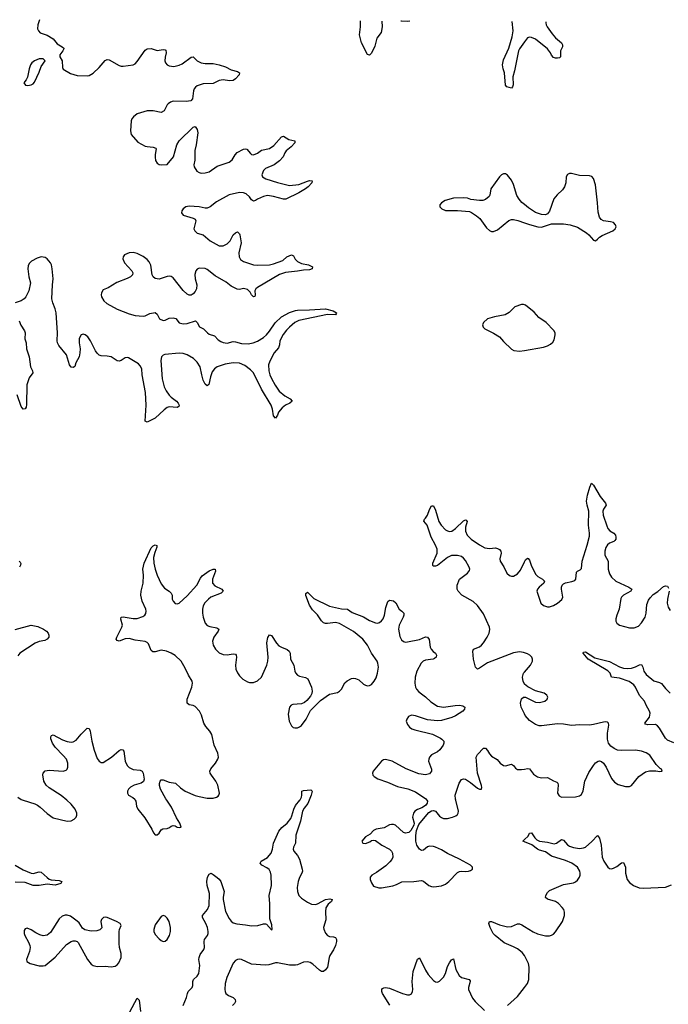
# Model space of a CAD drawing. Header units: inches. Extents: x 1694897 to 1849880, y 907231 to 1017944.
# Tile 52 of 171: x 1714955 to 1721438, y 1007961 to 1017800. Entities that reach past the tile are written whole.
import ezdxf

# ---------------------------------------------------------------- set-up
doc = ezdxf.new("R2010")
doc.units = ezdxf.units.IN
doc.header["$MEASUREMENT"] = 0
for name, color, linetype in [('B7010', 7, 'Continuous'), ('B7011', 7, 'Continuous'), ('B7020', 7, 'Continuous'), ('B7021', 7, 'Continuous')]:
    doc.layers.add(name, color=color, linetype=linetype)

msp = doc.modelspace()

# ---------------------------------------------------------------- linework, layer by layer
at = {"layer": 'B7010', "color": 6}
for points, elevation in [([(1714990.5, 1010000), (1715104.4, 1009964.4), (1715131, 1009951), (1715160.1, 1009930), (1715230, 1009866.4), (1715290, 1009824.5), (1715430, 1009790.1), (1715470, 1009794.2), (1715499.7, 1009810), (1715517.7, 1009830), (1715525.8, 1009850), (1715526.9, 1009870), (1715510.5, 1009910), (1715470, 1009961.6), (1715424.9, 1010000)], 900), ([(1716110.3, 1010000), (1716114.3, 1009990), (1716122.4, 1009942.4), (1716136.6, 1009910), (1716205.5, 1009825.5), (1716276, 1009710), (1716293.5, 1009673.5), (1716310, 1009656.3), (1716315.9, 1009655.9), (1716330, 1009655.5), (1716349.3, 1009670), (1716370, 1009703), (1716385.2, 1009714.8), (1716430, 1009718.7), (1716452.3, 1009727.7), (1716470, 1009742), (1716490, 1009747.7), (1716510, 1009744), (1716530, 1009731), (1716550, 1009726.8), (1716567.3, 1009732.7), (1716555.1, 1009770), (1716523.1, 1009823.1), (1716471.8, 1009930), (1716426.1, 1010000)], 900), ([(1716587.5, 1007950), (1716622.8, 1008030), (1716630.9, 1008070), (1716639.8, 1008090), (1716678.7, 1008130), (1716684.9, 1008150), (1716684.5, 1008190), (1716692.1, 1008207.9), (1716730, 1008241.5), (1716744.7, 1008270), (1716754.3, 1008350), (1716746.8, 1008410), (1716748.9, 1008430), (1716760.1, 1008459.9), (1716795.3, 1008510), (1716802.9, 1008530), (1716798.1, 1008590), (1716802.5, 1008610), (1716830.7, 1008650), (1716837.7, 1008670), (1716839.1, 1008690), (1716831.9, 1008730), (1716815.7, 1008770), (1716782.4, 1008830), (1716782.5, 1008850), (1716831.9, 1008908.1), (1716847.1, 1008950), (1716851.8, 1009070), (1716829.5, 1009150), (1716825.4, 1009190), (1716832.6, 1009230), (1716850, 1009261.6), (1716870, 1009270.2), (1716890, 1009258.5), (1716930, 1009229.5), (1716950, 1009210.6), (1716963.6, 1009190), (1716999.7, 1009090), (1716987, 1009033), (1716986.8, 1009010), (1717010.1, 1008890.1), (1717050, 1008819.4), (1717070, 1008791.8), (1717090, 1008774), (1717124.6, 1008764.6), (1717210, 1008755.8), (1717270, 1008744.5), (1717336.4, 1008750), (1717390, 1008765.4), (1717410, 1008765.1), (1717421.1, 1008761.1), (1717470, 1008704.2), (1717479.5, 1008710), (1717475.6, 1008755.6), (1717455.3, 1008815.3), (1717454.4, 1008965.6), (1717447.9, 1009050), (1717470.8, 1009150), (1717469.5, 1009250), (1717461.7, 1009281.7), (1717448.1, 1009308.1), (1717426.2, 1009326.2), (1717376.3, 1009350), (1717357.6, 1009370), (1717366.6, 1009390), (1717430, 1009426.7), (1717467.3, 1009472.7), (1717483, 1009510), (1717490, 1009572.7), (1717543.2, 1009690), (1717573.4, 1009726.6), (1717628.3, 1009771.7), (1717663.4, 1009816.6), (1717675.6, 1009844.4), (1717693.2, 1009910), (1717710, 1009948.4), (1717753.6, 1010000)], 800), ([(1717847.1, 1010000), (1717833.2, 1009966.8), (1717798.2, 1009921.8), (1717780.8, 1009890), (1717761.3, 1009790), (1717716.1, 1009650), (1717710.9, 1009570), (1717690.8, 1009530), (1717686.7, 1009510), (1717696.1, 1009490), (1717730, 1009447.8), (1717751.3, 1009411.3), (1717778.4, 1009310), (1717780.2, 1009290), (1717773.7, 1009270), (1717750.8, 1009229.2), (1717737.9, 1009190), (1717727.9, 1009130), (1717730.1, 1009090), (1717745.8, 1009050), (1717770, 1009021), (1717830, 1008981.2), (1717870, 1008962.6), (1717910, 1008958.3), (1717930, 1008964), (1718010, 1009009), (1718054.8, 1009014.8), (1718077, 1009010), (1718070.1, 1008990), (1718038.1, 1008961.9), (1718016.1, 1008923.9), (1718010.9, 1008890), (1718013.6, 1008806.4), (1717992.5, 1008730), (1717993.3, 1008713.3), (1718010, 1008673.1), (1718030, 1008650.2), (1718050, 1008639.7), (1718090, 1008636.5), (1718110, 1008628.9), (1718119.8, 1008610), (1718120.9, 1008590), (1718110, 1008549.7), (1718090, 1008503.9), (1718055.6, 1008450), (1718047.7, 1008430), (1718030, 1008332), (1718010, 1008304.7), (1717990, 1008288.4), (1717970, 1008287.8), (1717950, 1008301.1), (1717883.9, 1008363.9), (1717857.5, 1008377.5), (1717830, 1008384.9), (1717790, 1008382.5), (1717730, 1008355.8), (1717710, 1008352.1), (1717650, 1008350.6), (1717530, 1008375), (1717510, 1008375.4), (1717445.4, 1008354.6), (1717407.5, 1008352.5), (1717270, 1008363.4), (1717170, 1008408.6), (1717150, 1008412.3), (1717130, 1008409.9), (1717110, 1008398.4), (1717090, 1008371.2), (1717024.6, 1008230), (1717009.3, 1008170), (1717004.1, 1008110), (1717007.5, 1008087.5), (1717016.5, 1008070), (1717042.4, 1008050), (1717090, 1008029.3), (1717108.9, 1008010), (1717111.9, 1007990), (1717102.9, 1007970), (1717081.7, 1007950)], 800), ([(1719024.8, 1010000), (1719030.8, 1009990), (1719026, 1009970), (1719010, 1009947.1), (1718974.8, 1009925.2), (1718930, 1009907.9), (1718903.9, 1009890), (1718890, 1009872.4), (1718880.2, 1009830), (1718898, 1009770), (1718894, 1009750), (1718863.1, 1009696.9), (1718843, 1009677), (1718810, 1009670.6), (1718790, 1009678.3), (1718711.5, 1009750), (1718690, 1009758), (1718670, 1009759.1), (1718650, 1009753.3), (1718596.6, 1009723.4), (1718517.1, 1009710), (1718490, 1009698.3), (1718457.8, 1009662.2), (1718410, 1009635.9), (1718373.8, 1009590), (1718383, 1009570), (1718410, 1009568.4), (1718454.1, 1009585.9), (1718470, 1009597.1), (1718490, 1009602.4), (1718510, 1009598.4), (1718574.9, 1009550), (1718650.9, 1009510.9), (1718671.5, 1009491.5), (1718682.2, 1009470), (1718684.1, 1009430), (1718673.1, 1009406.9), (1718654.6, 1009385.4), (1718614.7, 1009345.3), (1718522.3, 1009277.7), (1718475.3, 1009250), (1718458.7, 1009230), (1718459.3, 1009210), (1718470, 1009174.7), (1718490, 1009142.6), (1718544.8, 1009124.8), (1718570, 1009124.3), (1718685, 1009145), (1718721.8, 1009158.2), (1718774.1, 1009185.9), (1718893.1, 1009186.9), (1718970, 1009196.8), (1718991.2, 1009191.2), (1719044, 1009150), (1719070, 1009138), (1719095.6, 1009135.6), (1719170, 1009145.8), (1719210, 1009162.8), (1719244.7, 1009190), (1719330, 1009279.4), (1719350, 1009288.6), (1719370, 1009290.9), (1719410, 1009286.8), (1719439, 1009290), (1719462, 1009298), (1719478.9, 1009310), (1719479.1, 1009330), (1719459.7, 1009350), (1719350.7, 1009410), (1719230, 1009467.9), (1719170, 1009504.8), (1719110, 1009532.1), (1719090, 1009538.6), (1719050, 1009540.3), (1719030, 1009533.8), (1718990, 1009502.5), (1718970, 1009497.9), (1718950, 1009511.7), (1718925.5, 1009550), (1718914.2, 1009590), (1718912.6, 1009647.4), (1718920.9, 1009699.1), (1718943.1, 1009756.9), (1719023.8, 1009856.2), (1719043.3, 1009876.7), (1719070, 1009894), (1719090, 1009897.4), (1719110, 1009890.2), (1719150, 1009841.6), (1719170, 1009826.6), (1719190, 1009819.1), (1719230, 1009818.5), (1719279.7, 1009830), (1719314.3, 1009845.7), (1719330, 1009859.2), (1719337.7, 1009870), (1719341.1, 1009890), (1719312.5, 1010000)], 900), ([(1720000, 1009583.5), (1719982.9, 1009590), (1720000, 1009606.6)], 800), ([(1714909.5, 1009350), (1714990, 1009305.3), (1715070, 1009272.5), (1715090, 1009269.7), (1715150, 1009284.2), (1715170, 1009283), (1715227.7, 1009227.7), (1715250, 1009212.4), (1715270, 1009204.8), (1715350, 1009198), (1715377, 1009190), (1715366.4, 1009170), (1715310, 1009152.3), (1715230, 1009161.5), (1715150, 1009149.9), (1715090.5, 1009149.5), (1715010, 1009178.3), (1714910, 1009183)], 800), ([(1720000, 1008449.6), (1719999.8, 1008450), (1719977.4, 1008477.4), (1719930, 1008514.1), (1719890, 1008536.5), (1719795.6, 1008575.6), (1719706.8, 1008650), (1719687.9, 1008670), (1719655.7, 1008730), (1719644.6, 1008770), (1719650, 1008787.9), (1719670, 1008788.1), (1719750, 1008753.9), (1719830, 1008734.4), (1719870, 1008739.6), (1719930, 1008765.1), (1719950, 1008764.9), (1719975.2, 1008755.2), (1720000, 1008739.8)], 800), ([(1718653, 1007953), (1718580.7, 1008070), (1718574, 1008090), (1718575.4, 1008110), (1718581.5, 1008118.5), (1718593.2, 1008126.8), (1718610, 1008128.2), (1718650, 1008120.8), (1718781.7, 1008070), (1718830, 1008057.4), (1718850, 1008057.1), (1718870, 1008067.3), (1718881.1, 1008090), (1718884.8, 1008110), (1718877.8, 1008190), (1718888, 1008290), (1718930, 1008411.9), (1718950, 1008425.4), (1719010, 1008301.6), (1719037.9, 1008257.9), (1719090, 1008199.8), (1719110, 1008184.6), (1719130, 1008181.5), (1719150, 1008192.2), (1719190, 1008233.4), (1719210, 1008270), (1719230, 1008337.4), (1719250, 1008375.9), (1719270, 1008404.9), (1719290, 1008414), (1719315.4, 1008310), (1719346.2, 1008250), (1719370, 1008228.9), (1719448.7, 1008210), (1719457.1, 1008197.1), (1719458.5, 1008190), (1719439.1, 1008130), (1719440.6, 1008110), (1719481.3, 1008021.3), (1719506, 1007990), (1719600.7, 1007900.7)], 800), ([(1719830, 1007950.1), (1719930, 1008039.6), (1720000, 1008129.6)], 800), ([(1716055.4, 1007884.6), (1716130, 1008023.5), (1716150, 1008003.1), (1716162, 1007890)], 800)]:
    msp.add_lwpolyline(points, dxfattribs=dict(at, elevation=elevation))
at = {"layer": 'B7010', "color": 6, "elevation": 900}
for points in [[(1715410, 1008853.3), (1715378.3, 1008841.7), (1715350, 1008814.8), (1715262.3, 1008677.7), (1715230, 1008650.5), (1715190, 1008644.9), (1715154.8, 1008654.8), (1715115.2, 1008675.2), (1715070, 1008706.5), (1715030, 1008722.2), (1715010, 1008714.7), (1715000.8, 1008699.2), (1714998.6, 1008670), (1715005.5, 1008650), (1715043.6, 1008583.6), (1715056.9, 1008550), (1715058.7, 1008530), (1715052.8, 1008490), (1715022.9, 1008410), (1715025.7, 1008390), (1715058.4, 1008370), (1715150, 1008347), (1715190, 1008344.3), (1715210, 1008349.3), (1715310, 1008432.2), (1715422, 1008558), (1715470, 1008587.7), (1715490, 1008595), (1715510, 1008596), (1715528.7, 1008588.7), (1715538.2, 1008578.2), (1715631.3, 1008410), (1715670, 1008361.1), (1715688.1, 1008348.1), (1715730, 1008338), (1715810, 1008341.2), (1715870, 1008335.3), (1715910, 1008341.6), (1715930, 1008354.5), (1715945.7, 1008374.3), (1715969.5, 1008430.5), (1715969.6, 1008470), (1715952.3, 1008530), (1715949.1, 1008570), (1715949.7, 1008690.3), (1715952.1, 1008707.9), (1715969.6, 1008750), (1715959.6, 1008770), (1715923.5, 1008790), (1715830, 1008828.7), (1715810, 1008832.2), (1715791.4, 1008828.6), (1715772.6, 1008810), (1715767.2, 1008790), (1715774.2, 1008725.8), (1715755.7, 1008704.3), (1715725.6, 1008694.4), (1715670, 1008692.1), (1715605.9, 1008705.9), (1715583.2, 1008723.2), (1715550, 1008774.3), (1715530, 1008793.4), (1715461.8, 1008841.8), (1715430, 1008852.7)], [(1716390, 1008849.7), (1716370, 1008839.7), (1716310, 1008753.7), (1716295, 1008710), (1716296, 1008690), (1716310, 1008659.6), (1716350, 1008615.8), (1716370, 1008599.1), (1716390, 1008590.3), (1716410, 1008593.1), (1716430, 1008610.3), (1716451, 1008649), (1716460.9, 1008690), (1716463.4, 1008730), (1716449.8, 1008790), (1716430, 1008821.1), (1716410, 1008842.6)]]:
    msp.add_lwpolyline(points, close=True, dxfattribs=at)
at = {"layer": 'B7011', "color": 6}
for points, elevation in [([(1715154.2, 1017800.4), (1715148.3, 1017790), (1715134.4, 1017750), (1715132.8, 1017710), (1715141.3, 1017690), (1715160.7, 1017670), (1715230, 1017644.2), (1715290, 1017610.1), (1715330, 1017558), (1715377.6, 1017530), (1715394.4, 1017514.4), (1715397.3, 1017510), (1715387.1, 1017490), (1715355.2, 1017450), (1715356.5, 1017430), (1715380.7, 1017390), (1715383.8, 1017323.8), (1715390, 1017307.6), (1715462.7, 1017262.7), (1715530, 1017241.9), (1715630, 1017238.2), (1715650, 1017241.7), (1715690, 1017266.1), (1715750, 1017323.3), (1715807.4, 1017392.6), (1715830, 1017403.3), (1715850, 1017399.3), (1715950, 1017341.7), (1715970, 1017335.7), (1715990, 1017334.6), (1716090, 1017349.1), (1716110, 1017360.7), (1716130, 1017382.2), (1716210, 1017495.6), (1716230, 1017507.7), (1716270, 1017513.6), (1716330, 1017493.8), (1716390, 1017501.1), (1716410, 1017499.5), (1716415.1, 1017495.1), (1716419.1, 1017470), (1716407.1, 1017427.1), (1716405, 1017390), (1716412.4, 1017370), (1716428.2, 1017350), (1716450, 1017339.3), (1716494, 1017334), (1716550, 1017345.1), (1716579.3, 1017360.7), (1716670, 1017425.3), (1716690, 1017429), (1716730.1, 1017390), (1716768.6, 1017368.6), (1716810, 1017361.7), (1716890, 1017361.9), (1716950, 1017349), (1717012.2, 1017330), (1717070, 1017298.4), (1717130, 1017283.7), (1717151.1, 1017270), (1717146.8, 1017250), (1717110, 1017208), (1717086.7, 1017193.3), (1717050.1, 1017189.9), (1716990, 1017199.2), (1716970, 1017197.6), (1716948.1, 1017191.9), (1716890, 1017162.1), (1716790, 1017159.8), (1716730, 1017138.4), (1716712.9, 1017127.1), (1716698.8, 1017110), (1716691.3, 1017088.7), (1716682.2, 1017010), (1716664.8, 1016990), (1716617.4, 1016982.6), (1716490, 1016985.8), (1716463.4, 1016976.6), (1716439.2, 1016960.8), (1716428.7, 1016950), (1716397.3, 1016890), (1716370, 1016872.1), (1716290, 1016888.8), (1716230, 1016888.8), (1716130, 1016860.9), (1716091.5, 1016830), (1716074.6, 1016810), (1716067.2, 1016790), (1716061.5, 1016690), (1716070, 1016654), (1716135.1, 1016575.1), (1716210, 1016537.6), (1716230, 1016531.8), (1716290, 1016526.8), (1716315.5, 1016515.5), (1716319.7, 1016510), (1716307.8, 1016452.2), (1716307.9, 1016427.9), (1716313.5, 1016393.5), (1716330, 1016366.5), (1716350, 1016354.5), (1716370, 1016349.4), (1716430, 1016352.3), (1716492.9, 1016430), (1716525.9, 1016550), (1716548.4, 1016590), (1716690, 1016727.5), (1716710, 1016734.3), (1716730, 1016702.3), (1716734.3, 1016670), (1716719.6, 1016550), (1716706.4, 1016493.6), (1716704.7, 1016395.3), (1716694, 1016350), (1716697.2, 1016330), (1716726.8, 1016286.8), (1716750, 1016272.7), (1716770, 1016268.3), (1716810, 1016269.7), (1716850, 1016281.2), (1716930, 1016337.3), (1717050, 1016376.2), (1717079.1, 1016400.9), (1717108.8, 1016451.2), (1717127.7, 1016472.3), (1717190, 1016506), (1717210, 1016510.6), (1717225.2, 1016505.2), (1717261.7, 1016461.7), (1717270, 1016454.8), (1717290, 1016449.6), (1717330, 1016466.4), (1717370, 1016497.4), (1717450, 1016511.9), (1717495.6, 1016544.4), (1717570, 1016629.2), (1717590, 1016637.5), (1717643.7, 1016603.7), (1717704.9, 1016590), (1717705.5, 1016570), (1717669.3, 1016530), (1717617.5, 1016490), (1717604.4, 1016470), (1717588.9, 1016430), (1717550.4, 1016390), (1717498.8, 1016350), (1717410, 1016312.8), (1717390, 1016293.5), (1717374.4, 1016250), (1717381.2, 1016230), (1717414.8, 1016210), (1717531.9, 1016171.9), (1717650, 1016144.6), (1717745.9, 1016154.1), (1717830, 1016187.9), (1717852.3, 1016192.3), (1717877.3, 1016190), (1717873.2, 1016170), (1717836.9, 1016130), (1717812.1, 1016110), (1717745.9, 1016070), (1717614.7, 1016005.3), (1717590, 1016005.4), (1717490, 1016034.8), (1717430, 1016042.6), (1717390, 1016034.8), (1717331.7, 1016008.3), (1717310, 1015993.7), (1717290, 1015987.7), (1717270, 1016001.9), (1717250, 1016031.5), (1717219.2, 1016059.2), (1717190, 1016071.1), (1717150, 1016073.9), (1717050, 1016049.6), (1716920.8, 1015979.2), (1716857, 1015930), (1716830, 1015918.6), (1716810, 1015916.2), (1716749.6, 1015930), (1716650, 1015937.6), (1716613.7, 1015930), (1716588.4, 1015910), (1716573.8, 1015890), (1716572.9, 1015870), (1716590, 1015846.1), (1716690, 1015816.7), (1716707.3, 1015807.3), (1716714.7, 1015790), (1716696.4, 1015710), (1716704.8, 1015690), (1716716.9, 1015676.9), (1716730, 1015668.1), (1716790, 1015650.1), (1716857, 1015590), (1716950, 1015540.3), (1716990, 1015539.3), (1717030, 1015559.9), (1717057.3, 1015590), (1717090, 1015650.1), (1717110, 1015670.1), (1717130, 1015681.1), (1717136.4, 1015676.4), (1717150, 1015661.1), (1717153.5, 1015650), (1717167.1, 1015570), (1717145.9, 1015470), (1717147.5, 1015430), (1717162.9, 1015402.9), (1717190, 1015384.6), (1717290, 1015349.1), (1717333.3, 1015346.7), (1717450, 1015351.9), (1717490, 1015360.1), (1717586.4, 1015393.6), (1717625.6, 1015430), (1717671.4, 1015451.4), (1717690, 1015440.7), (1717707.9, 1015407.9), (1717730, 1015382.6), (1717770, 1015363.3), (1717840.5, 1015350), (1717861.3, 1015341.3), (1717882.4, 1015330), (1717876.4, 1015310), (1717850, 1015301.5), (1717790, 1015298.2), (1717730, 1015286.9), (1717610, 1015274.9), (1717550, 1015255.4), (1717330, 1015122.6), (1717316.4, 1015110), (1717305.6, 1015090), (1717308.9, 1015050), (1717304.9, 1015035.1), (1717290.1, 1015029.9), (1717270, 1015051.1), (1717258.4, 1015078.4), (1717230, 1015104.1), (1717190, 1015113.5), (1717150, 1015105.4), (1717127.3, 1015107.3), (1717070, 1015138.9), (1717017.5, 1015177.5), (1716910, 1015240.7), (1716830, 1015303.9), (1716807.5, 1015312.5), (1716750, 1015318.8), (1716730, 1015309), (1716715.3, 1015290), (1716705.7, 1015254.3), (1716707.9, 1015210), (1716725.6, 1015150), (1716722.9, 1015110), (1716710, 1015082.8), (1716690, 1015060.2), (1716670, 1015049.1), (1716650, 1015048.7), (1716630, 1015058.1), (1716590, 1015094.3), (1716490, 1015220.9), (1716470, 1015234.9), (1716450, 1015238.5), (1716430, 1015234.8), (1716350, 1015207.8), (1716310, 1015213.6), (1716289.6, 1015229.6), (1716277.8, 1015250), (1716266.2, 1015346.2), (1716250, 1015379.5), (1716230, 1015402.5), (1716190, 1015434.3), (1716130, 1015463.6), (1716090, 1015473.2), (1716050, 1015471.2), (1716002.3, 1015450), (1715988.4, 1015431.6), (1715985.7, 1015410), (1716002.7, 1015370), (1716075.4, 1015290), (1716084, 1015270), (1716082.3, 1015250), (1716060.9, 1015230), (1716030, 1015213.1), (1715926.2, 1015173.8), (1715838.8, 1015121.2), (1715790, 1015100.7), (1715771.6, 1015070), (1715769.5, 1015050), (1715772, 1015030), (1715794.1, 1014990), (1715824.9, 1014964.9), (1715930, 1014907.7), (1716050, 1014860.6), (1716110, 1014843.1), (1716190, 1014836.2), (1716210, 1014840.8), (1716255.3, 1014864.7), (1716310, 1014873), (1716330, 1014858), (1716350.5, 1014810.5), (1716390, 1014795.1), (1716410, 1014798.7), (1716450, 1014817), (1716490, 1014822.4), (1716515, 1014815), (1716550, 1014771.4), (1716590, 1014761.3), (1716630, 1014764.9), (1716710.9, 1014790.9), (1716730, 1014774.7), (1716750.9, 1014730.9), (1716791.3, 1014711.3), (1716831.6, 1014670), (1716850, 1014657.7), (1716902.2, 1014642.2), (1716939.8, 1014599.8), (1716963.8, 1014583.8), (1716990, 1014574.3), (1717030, 1014569.1), (1717090, 1014583.5), (1717110, 1014581.6), (1717170, 1014563.6), (1717237.1, 1014562.9), (1717289.1, 1014570.9), (1717330, 1014587.5), (1717390, 1014623.1), (1717422.8, 1014650), (1717453.1, 1014686.9), (1717506.6, 1014770), (1717570, 1014831.4), (1717650, 1014874.3), (1717710, 1014893.7), (1717730, 1014898.2), (1717850, 1014900.4), (1718010, 1014911.8), (1718087.7, 1014890), (1718121.3, 1014870), (1718118, 1014862), (1718110, 1014849.9), (1718030, 1014855.9), (1717743.9, 1014796.1), (1717706, 1014774), (1717650, 1014728.9), (1717620.7, 1014699.3), (1717586.9, 1014653.1), (1717556.4, 1014590), (1717550, 1014550), (1717539.8, 1014520.2), (1717498.6, 1014470), (1717453.4, 1014386.6), (1717442.4, 1014350), (1717444.2, 1014290), (1717454, 1014250), (1717470, 1014214.4), (1717508, 1014148), (1717549.2, 1014089.2), (1717603.1, 1014043.1), (1717659.3, 1014010), (1717677.1, 1013990), (1717654.9, 1013970), (1717611.4, 1013948.6), (1717577.8, 1013922.2), (1717542.9, 1013877.1), (1717530, 1013847.6), (1717510, 1013818.4), (1717490, 1013841.2), (1717481.6, 1013910), (1717468.2, 1013950), (1717370, 1014109.8), (1717290.8, 1014270), (1717261.9, 1014301.9), (1717204.8, 1014344.8), (1717150, 1014366.7), (1717090, 1014370.2), (1717010, 1014356.9), (1716928.7, 1014331.3), (1716900.8, 1014310), (1716878.9, 1014281.1), (1716861.3, 1014230), (1716844.9, 1014155.1), (1716830, 1014142.6), (1716810, 1014158.9), (1716790, 1014197.7), (1716773.5, 1014250), (1716759.4, 1014330), (1716730, 1014378.5), (1716693.1, 1014413.1), (1716630, 1014449.9), (1716590, 1014464.4), (1716550, 1014469.2), (1716405, 1014455), (1716390, 1014448.5), (1716372.7, 1014430), (1716365.2, 1014394.8), (1716378.3, 1014210), (1716397.5, 1014130), (1716417.9, 1014090), (1716448.4, 1014048.4), (1716468.4, 1014028.4), (1716523, 1013990), (1716540.1, 1013970), (1716547.6, 1013950), (1716544.8, 1013935.2), (1716530, 1013926), (1716450, 1013931), (1716430, 1013925.8), (1716398, 1013902), (1716310, 1013819.9), (1716230, 1013778.3), (1716209.9, 1013790), (1716220.1, 1013950), (1716213.5, 1014073.5), (1716179.4, 1014250), (1716174.4, 1014310), (1716160.4, 1014340.4), (1716141.2, 1014361.2), (1716041.9, 1014421.9), (1716030, 1014424.5), (1716010, 1014420.2), (1715970, 1014394), (1715950, 1014386.5), (1715930, 1014390.4), (1715870, 1014430.4), (1715830, 1014438.7), (1715770, 1014440.8), (1715750, 1014449.2), (1715727.7, 1014467.7), (1715711.7, 1014490), (1715661.5, 1014590), (1715635.2, 1014630), (1715610, 1014652.1), (1715590, 1014657.4), (1715568.8, 1014650), (1715550, 1014613), (1715549, 1014570), (1715558.9, 1014510), (1715556.2, 1014470), (1715547.6, 1014430), (1715517, 1014370), (1715505.3, 1014334.7), (1715490, 1014323.6), (1715470, 1014326.6), (1715452.3, 1014350), (1715422.8, 1014450), (1715345.3, 1014545.3), (1715332.9, 1014570), (1715329.5, 1014590), (1715331, 1014670), (1715317.6, 1014870), (1715310.3, 1014910), (1715286, 1014970), (1715277, 1015010), (1715282.2, 1015150), (1715289.5, 1015210), (1715280.2, 1015310), (1715271.6, 1015350), (1715262.4, 1015370), (1715230.8, 1015410), (1715210, 1015424.5), (1715170, 1015429.8), (1715130, 1015417.8), (1715073.1, 1015386.9), (1715050, 1015362.8), (1715040.5, 1015339.5), (1715036.6, 1015310), (1715045.3, 1015230), (1715061, 1015170), (1715045.1, 1015090), (1715017.3, 1015030), (1715000.1, 1015010), (1714970, 1014992.5), (1714910, 1014972)], 900), ([(1718575.5, 1017786.6), (1718577.9, 1017730), (1718568.4, 1017671.6), (1718523.3, 1017616.7), (1718504, 1017536), (1718470, 1017465.6), (1718450, 1017446), (1718430, 1017452.3), (1718369.7, 1017569.7), (1718351.6, 1017650), (1718361.5, 1017730), (1718361.4, 1017770), (1718359.4, 1017787.5)], 900), ([(1718854, 1017785.5), (1718830, 1017782.9), (1718770, 1017784.6), (1718765.1, 1017785.8)], 900), ([(1720000, 1017578.1), (1719949.3, 1017510.7), (1719939.9, 1017490), (1719901.6, 1017290), (1719883.3, 1017230), (1719886.4, 1017150), (1719880.9, 1017130), (1719870, 1017117.4), (1719822.9, 1017130), (1719810, 1017146.6), (1719799.9, 1017270), (1719786.4, 1017310), (1719779.3, 1017350), (1719790, 1017398.2), (1719843.9, 1017516.1), (1719878.1, 1017630), (1719885.8, 1017690), (1719876, 1017781.3)], 900), ([(1720000, 1015953), (1719974.6, 1015974.6), (1719946.9, 1016006.9), (1719924.7, 1016044.7), (1719890, 1016153), (1719870, 1016196.8), (1719830, 1016248), (1719810, 1016260.5), (1719790, 1016260.5), (1719770, 1016251.2), (1719750, 1016231.2), (1719662.6, 1016110), (1719654.1, 1016045.9), (1719647.4, 1016032.6), (1719610, 1016003), (1719584.9, 1015995.1), (1719550, 1015994), (1719464.5, 1016004.5), (1719430, 1016016), (1719390, 1016021.2), (1719290, 1016016), (1719207.5, 1015992.5), (1719171, 1015970), (1719154.8, 1015950), (1719154.8, 1015930), (1719174.8, 1015910), (1719210, 1015894.4), (1719330, 1015894.9), (1719450, 1015883.1), (1719470, 1015874.4), (1719522, 1015842), (1719554.5, 1015814.5), (1719620.6, 1015720.6), (1719650, 1015693.7), (1719670, 1015683.7), (1719690, 1015682.6), (1719730, 1015701.7), (1719845.3, 1015794.7), (1719870, 1015802.3), (1719890, 1015802.8), (1719934.2, 1015794.2), (1720000, 1015770.4)], 1000), ([(1720000, 1014951.5), (1719990, 1014955.4), (1719970, 1014954.1), (1719904.9, 1014930), (1719845.8, 1014874.2), (1719808.6, 1014851.4), (1719698.8, 1014830), (1719630, 1014809.8), (1719590, 1014775.1), (1719581.2, 1014750), (1719586.6, 1014726.6), (1719603.8, 1014710), (1719690, 1014668.9), (1719750, 1014631.7), (1719790, 1014583.7), (1719868.8, 1014508.8), (1719895.3, 1014495.3), (1719950, 1014487.6), (1720000, 1014496.2)], 1000), ([(1714948.9, 1014790), (1714966.3, 1014746.3), (1715002.2, 1014690), (1715008.6, 1014670), (1715006.8, 1014610), (1715017.7, 1014570), (1715022.6, 1014510), (1715049.1, 1014430), (1715062, 1014330), (1715082.2, 1014290), (1715086.6, 1014270), (1715050, 1014222.9), (1715027.5, 1014152.5), (1715023.6, 1013956.4), (1715018.6, 1013930), (1715009.2, 1013910.8), (1714990, 1013909.9), (1714970, 1013936), (1714930, 1014052.1)], 900), ([(1720000, 1011474.1), (1719990, 1011477.7), (1719950, 1011482.9), (1719890, 1011473), (1719630, 1011373.2), (1719550, 1011318.9), (1719530.8, 1011310.8), (1719519, 1011319), (1719510, 1011330.9), (1719491.9, 1011410), (1719485.2, 1011490), (1719490, 1011508.9), (1719550, 1011534.4), (1719570, 1011550.1), (1719590, 1011574.6), (1719627.8, 1011630), (1719646.2, 1011670), (1719653.2, 1011706.8), (1719649.2, 1011730), (1719590, 1011864.5), (1719530, 1011947.1), (1719486, 1011986), (1719372.3, 1012050), (1719336.8, 1012090), (1719326.8, 1012110), (1719328.2, 1012150), (1719350, 1012209.1), (1719432.2, 1012270), (1719450, 1012297.1), (1719452.3, 1012310), (1719447.7, 1012330), (1719410, 1012395.7), (1719390, 1012420.4), (1719370, 1012434.5), (1719330, 1012446.2), (1719270, 1012445), (1719230, 1012427.1), (1719130, 1012346.7), (1719110, 1012338.5), (1719090, 1012339.3), (1719085.3, 1012345.3), (1719084.7, 1012370), (1719125.8, 1012470), (1719126, 1012510), (1719110.8, 1012550.8), (1719068, 1012630), (1719028.2, 1012748.2), (1718994.5, 1012790), (1719000.4, 1012810), (1719010, 1012818), (1719029.5, 1012850.5), (1719050, 1012905.3), (1719070, 1012942.4), (1719090, 1012942.4), (1719110, 1012899.6), (1719144.5, 1012784.5), (1719166.6, 1012750), (1719210, 1012702.9), (1719230, 1012691.2), (1719250, 1012686.7), (1719273.1, 1012690), (1719310, 1012714.5), (1719390, 1012791.4), (1719410, 1012801.8), (1719418.8, 1012798.8), (1719427.3, 1012787.3), (1719412.1, 1012727.9), (1719410.1, 1012690), (1719428.6, 1012650), (1719468.1, 1012610), (1719550, 1012552.3), (1719603.3, 1012523.3), (1719650, 1012516.3), (1719710, 1012522.9), (1719730, 1012517.4), (1719750, 1012504.5), (1719764.1, 1012490), (1719766.8, 1012470), (1719753.8, 1012413.8), (1719758, 1012390), (1719794.1, 1012334.1), (1719824.7, 1012270), (1719850, 1012246.8), (1719870, 1012239.8), (1719890, 1012240.1), (1719930, 1012264.2), (1719959.2, 1012300.8), (1720000, 1012382.8)], 900), ([(1716426.1, 1010000), (1716415.8, 1010015.8), (1716362.8, 1010110), (1716353.3, 1010146.7), (1716353.1, 1010166.9), (1716359.9, 1010190), (1716370, 1010203.5), (1716390, 1010204.8), (1716450, 1010180.1), (1716510.3, 1010170.3), (1716562.8, 1010122.8), (1716610, 1010091.6), (1716708.8, 1010048.8), (1716750, 1010037.6), (1716830, 1010022.3), (1716890, 1010021.9), (1716920.7, 1010030), (1716938.8, 1010041.2), (1716946.4, 1010050), (1716950.6, 1010070), (1716936.3, 1010150), (1716915.8, 1010190), (1716870.6, 1010250), (1716859.9, 1010270), (1716855.9, 1010290), (1716864.3, 1010315.7), (1716910.3, 1010370), (1716934.6, 1010410), (1716940.7, 1010430), (1716934.5, 1010470), (1716897.9, 1010550), (1716876.5, 1010656.5), (1716856.4, 1010690), (1716816.4, 1010736.4), (1716794.3, 1010770), (1716770.4, 1010850), (1716751.8, 1010890), (1716710, 1010936.3), (1716690, 1010948), (1716650, 1010954.9), (1716629.2, 1010969.2), (1716627.7, 1011010), (1716673.7, 1011130), (1716682.4, 1011170), (1716677.9, 1011190), (1716640.4, 1011250), (1716610, 1011320.9), (1716570, 1011389.2), (1716510, 1011445.9), (1716470, 1011469.9), (1716423, 1011490), (1716370, 1011499), (1716310, 1011482), (1716284.1, 1011484.1), (1716270, 1011496.8), (1716243.5, 1011563.5), (1716230, 1011576.5), (1716207.2, 1011587.2), (1716110, 1011601), (1716050, 1011615.7), (1716010, 1011611.7), (1715950, 1011591.1), (1715930, 1011596.2), (1715919.5, 1011610), (1715923.9, 1011630), (1715976.2, 1011730), (1715981.6, 1011750), (1715966.1, 1011810), (1715969.9, 1011830.1), (1715990, 1011833.6), (1716090, 1011817), (1716130, 1011817.8), (1716185, 1011835), (1716205.2, 1011850), (1716214.1, 1011865.9), (1716217.6, 1011890), (1716214.6, 1011910), (1716178.4, 1011990), (1716166.9, 1012050), (1716169.9, 1012090), (1716189.4, 1012170), (1716191.3, 1012250), (1716186.3, 1012310), (1716197.6, 1012370), (1716270, 1012522), (1716290, 1012541.6), (1716310, 1012552.4), (1716324.9, 1012544.9), (1716326.7, 1012530), (1716304, 1012476), (1716293.1, 1012426.9), (1716295.5, 1012370), (1716309.1, 1012310), (1716330, 1012249.3), (1716370, 1012161.4), (1716400.7, 1012120.7), (1716450, 1012089.5), (1716469.5, 1012070), (1716477.7, 1012050), (1716480.1, 1012010), (1716487.5, 1011990), (1716510, 1011967.4), (1716530, 1011962.6), (1716550, 1011968.9), (1716630, 1012042.8), (1716726.8, 1012150), (1716760.6, 1012219.4), (1716778, 1012242), (1716850, 1012294.4), (1716890, 1012310.6), (1716908.9, 1012308.9), (1716910.6, 1012290), (1716882.4, 1012210), (1716881.9, 1012170), (1716904.6, 1012144.6), (1716974.2, 1012110), (1716987.7, 1012090), (1716967, 1012070), (1716866.5, 1012030), (1716840.6, 1012010), (1716806.5, 1011973.5), (1716790, 1011942.2), (1716782, 1011910), (1716781.6, 1011870), (1716788.7, 1011830), (1716808.5, 1011770), (1716827.1, 1011747.1), (1716855.4, 1011735.4), (1716924.2, 1011724.2), (1716945.8, 1011710), (1716937.1, 1011690), (1716894.8, 1011630), (1716882.5, 1011590), (1716887.7, 1011550), (1716911.3, 1011510), (1716950, 1011474.7), (1716990, 1011456.3), (1717030, 1011453.3), (1717090, 1011463.7), (1717110, 1011458.7), (1717118.3, 1011450), (1717120.7, 1011430), (1717110.1, 1011350), (1717115.1, 1011310), (1717130, 1011273.6), (1717150, 1011242.9), (1717186.4, 1011210), (1717230, 1011183.5), (1717250, 1011177), (1717290, 1011177.1), (1717330, 1011194.5), (1717370, 1011231.3), (1717424.5, 1011350), (1717434.8, 1011390), (1717437, 1011430), (1717426.3, 1011573.7), (1717433.7, 1011626.3), (1717450, 1011651.8), (1717470, 1011646.8), (1717521.8, 1011570), (1717545, 1011545), (1717570, 1011528.6), (1717627.3, 1011507.3), (1717648.3, 1011490), (1717656.8, 1011470), (1717660.5, 1011410), (1717693.5, 1011350), (1717704.5, 1011290), (1717712.5, 1011272.5), (1717730, 1011251), (1717750, 1011238.9), (1717810, 1011227), (1717833.2, 1011213.2), (1717870.7, 1011130), (1717876.4, 1011090), (1717873.1, 1011066.9), (1717860.1, 1011039.9), (1717823.5, 1010996.5), (1717801.7, 1010978.3), (1717770, 1010964), (1717683.6, 1010956.4), (1717667.9, 1010950), (1717650.8, 1010929.2), (1717638.6, 1010861.4), (1717649.1, 1010789.1), (1717670, 1010742.6), (1717688.7, 1010728.7), (1717704.6, 1010724.6), (1717730, 1010725.2), (1717750, 1010732.4), (1717772.1, 1010747.9), (1717818.2, 1010810), (1717861.5, 1010898.5), (1717961.7, 1010998.3), (1718050, 1011060.5), (1718130, 1011078.7), (1718150, 1011089.4), (1718170, 1011110.2), (1718204.8, 1011175.2), (1718226.7, 1011193.3), (1718270, 1011217.3), (1718290, 1011220.8), (1718310, 1011218.2), (1718344, 1011204), (1718390, 1011161.7), (1718410, 1011149.4), (1718430, 1011144.6), (1718450, 1011147.4), (1718470, 1011157.8), (1718499, 1011190), (1718516.4, 1011223.6), (1718529.9, 1011270.1), (1718539.3, 1011330), (1718535.8, 1011370), (1718526.2, 1011390), (1718471.1, 1011470), (1718429.9, 1011550), (1718385.6, 1011610), (1718290, 1011686.2), (1718150, 1011767.2), (1718110, 1011777.8), (1718030, 1011765.3), (1718010, 1011765.9), (1717990, 1011773.7), (1717970, 1011791.7), (1717932.9, 1011852.9), (1717882.1, 1011902.1), (1717850, 1011949.3), (1717813.7, 1012046.3), (1717813.9, 1012066.1), (1717830, 1012079.5), (1717895.9, 1012015.9), (1718050, 1011938.4), (1718170, 1011912.7), (1718230, 1011909.2), (1718277.3, 1011877.3), (1718390, 1011833.1), (1718450, 1011796.6), (1718510, 1011771.8), (1718530, 1011771.2), (1718550, 1011778.1), (1718570, 1011793), (1718586.5, 1011813.5), (1718601, 1011850), (1718614.6, 1011925.4), (1718634.1, 1011985.9), (1718650, 1012001.3), (1718691.5, 1011991.5), (1718714, 1011974), (1718748, 1011910), (1718775.8, 1011890), (1718793.3, 1011870), (1718793.1, 1011850), (1718786.5, 1011830), (1718748.9, 1011750), (1718740.5, 1011710), (1718755.1, 1011635.1), (1718770, 1011604.6), (1718790, 1011586.5), (1718810, 1011581.4), (1718830, 1011582.7), (1718950, 1011606.3), (1719010, 1011633.8), (1719030, 1011630.8), (1719047.3, 1011607.3), (1719059, 1011530), (1719066.8, 1011510), (1719086.8, 1011486.8), (1719109.5, 1011470), (1719122.1, 1011450), (1719116, 1011430), (1719102.1, 1011417.9), (1719088.7, 1011411.3), (1719010, 1011401.4), (1718988.2, 1011391.8), (1718967.9, 1011370), (1718924.5, 1011290), (1718907, 1011230), (1718902.6, 1011170), (1718911.3, 1011131.3), (1718922, 1011110), (1718944.3, 1011084.3), (1719010, 1011034.7), (1719062.5, 1010982.5), (1719130, 1010940.6), (1719190, 1010931), (1719308.3, 1010948.3), (1719350.1, 1010950.1), (1719384.7, 1010944.7), (1719403, 1010930), (1719399.4, 1010910), (1719382.8, 1010890), (1719310, 1010844.5), (1719273.3, 1010826.7), (1719170, 1010798.2), (1719130, 1010794.4), (1719030, 1010802.4), (1718910, 1010844.8), (1718870, 1010851.6), (1718842.4, 1010837.6), (1718822.7, 1010810), (1718818.3, 1010790), (1718830, 1010755.6), (1718851.8, 1010731.8), (1718875.6, 1010715.6), (1718904.1, 1010704.1), (1719079.5, 1010659.5), (1719159.9, 1010619.9), (1719175.6, 1010610), (1719193.5, 1010590), (1719194.3, 1010570), (1719186.1, 1010550), (1719155, 1010505), (1719130, 1010484.8), (1719070, 1010452.9), (1719049.4, 1010430), (1719042.4, 1010410), (1719041.9, 1010390), (1719069.6, 1010310), (1719069.6, 1010290), (1719050, 1010263.9), (1719010, 1010253.5), (1718945, 1010265), (1718815.9, 1010315.9), (1718677.6, 1010390), (1718610, 1010408.2), (1718590, 1010405.4), (1718570, 1010390.6), (1718488.4, 1010290), (1718480.2, 1010270), (1718484.6, 1010250), (1718496.9, 1010236.9), (1718534.4, 1010214.4), (1718630, 1010181.6), (1718730, 1010137.8), (1718834, 1010114), (1718910, 1010085.7), (1719015.5, 1010015.5), (1719024.8, 1010000)], 900), ([(1714950.7, 1012390), (1714960.7, 1012380.7), (1714966.4, 1012366.4), (1714963.6, 1012350), (1714952.3, 1012330)], 900), ([(1714910, 1011707.4), (1715070, 1011750.7), (1715135.6, 1011735.6), (1715191.6, 1011710), (1715223.2, 1011690), (1715238.6, 1011670), (1715245.8, 1011650), (1715246.3, 1011630), (1715230.4, 1011610), (1715204.8, 1011595.2), (1715150, 1011585.8), (1715110, 1011571.6), (1714957.7, 1011470), (1714936.5, 1011443.5)], 900), ([(1720000, 1011164.9), (1719987.3, 1011187.3), (1719979.3, 1011230), (1719989.9, 1011270), (1720000, 1011281.7)], 900), ([(1720000, 1010862.3), (1719966.9, 1010930), (1719959.1, 1010970), (1719970, 1011014.4), (1719990, 1011029.4), (1720000, 1011030)], 900), ([(1715424.9, 1010000), (1715370, 1010046.7), (1715250, 1010125.7), (1715220.3, 1010150), (1715195.9, 1010190), (1715187, 1010253), (1715190, 1010270.2), (1715210, 1010294.8), (1715250, 1010300.3), (1715390, 1010291.9), (1715418.4, 1010301.6), (1715428.8, 1010311.2), (1715434.9, 1010330), (1715435.4, 1010370), (1715421.3, 1010410), (1715390, 1010447.9), (1715309, 1010530), (1715282.3, 1010570), (1715267.4, 1010612.6), (1715267.1, 1010632.9), (1715272.3, 1010647.7), (1715290, 1010653.4), (1715384.1, 1010604.1), (1715430, 1010588.7), (1715470, 1010581.3), (1715490, 1010583.1), (1715518.7, 1010601.3), (1715570, 1010661.3), (1715630, 1010720.2), (1715650, 1010715.8), (1715658.7, 1010690), (1715674.6, 1010590), (1715699.4, 1010499.4), (1715730, 1010417), (1715750, 1010389.2), (1715770, 1010378), (1715790, 1010377.8), (1715871.9, 1010430), (1715950, 1010497.5), (1715970, 1010505.9), (1715985.7, 1010505.7), (1715997.1, 1010490), (1716010.1, 1010390.1), (1716027.3, 1010347.3), (1716049.2, 1010329.2), (1716090, 1010308.5), (1716160, 1010300), (1716179.8, 1010290), (1716189.6, 1010270), (1716196.1, 1010230), (1716198.1, 1010210), (1716192.3, 1010187.7), (1716170, 1010171.2), (1716100.3, 1010150), (1716062.6, 1010130), (1716043.2, 1010110), (1716033.8, 1010090), (1716031.2, 1010070), (1716042.4, 1010050), (1716086.9, 1010026.9), (1716106.4, 1010010), (1716110.3, 1010000)], 900), ([(1719312.5, 1010000), (1719309.9, 1010009.9), (1719308.9, 1010050), (1719348.9, 1010170), (1719370, 1010206.7), (1719390, 1010215.3), (1719410, 1010209.6), (1719458.9, 1010178.9), (1719530, 1010120.1), (1719550, 1010110.2), (1719569.7, 1010110.3), (1719573.6, 1010126.4), (1719571.1, 1010148.9), (1719532.1, 1010272.1), (1719517.4, 1010430), (1719530, 1010458.5), (1719590, 1010520.9), (1719610, 1010520.9), (1719630, 1010498.3), (1719650, 1010463.1), (1719670, 1010441.9), (1719726.6, 1010406.6), (1719756.8, 1010370), (1719790, 1010347.9), (1719810, 1010344.4), (1719870, 1010359.8), (1719890, 1010346.3), (1719910, 1010319.3), (1719930, 1010307.4), (1719970, 1010307.1), (1720000, 1010312.3)], 900), ([(1717753.6, 1010000), (1717756.5, 1010003.5), (1717772.1, 1010030), (1717775.9, 1010050), (1717774.3, 1010090), (1717790, 1010098.9), (1717866, 1010106), (1717877, 1010090), (1717868, 1010050), (1717847.1, 1010000)], 800), ([(1714937.1, 1010030), (1714970, 1010006.4), (1714990.5, 1010000)], 900)]:
    msp.add_lwpolyline(points, dxfattribs=dict(at, elevation=elevation))
at = {"layer": 'B7011', "color": 6, "elevation": 900}
msp.add_lwpolyline([(1715190, 1017409.6), (1715150, 1017407.9), (1715102.3, 1017390), (1715075.2, 1017370), (1715063.2, 1017350), (1715048.1, 1017308.1), (1715033.9, 1017226.1), (1715019.6, 1017200.4), (1714994.4, 1017170), (1715012.2, 1017147.8), (1715036.6, 1017143.4), (1715070, 1017148.8), (1715090, 1017160.4), (1715102.6, 1017177.4), (1715150, 1017275.5), (1715168.9, 1017331.1), (1715207.6, 1017390)], close=True, dxfattribs=at)
at = {"layer": 'B7020', "color": 6, "elevation": 800}
for points in [[(1720000, 1009606.6), (1720037.2, 1009642.8), (1720050, 1009670.4), (1720070, 1009675.3), (1720103.6, 1009623.6), (1720124.9, 1009604.9), (1720151, 1009591), (1720230, 1009581.3), (1720295.2, 1009564.8), (1720318.7, 1009570), (1720370, 1009606.8), (1720390, 1009599.8), (1720430, 1009554.1), (1720450, 1009540.9), (1720490, 1009527.5), (1720550, 1009519.2), (1720590, 1009523.4), (1720610, 1009532.2), (1720673.1, 1009586.9), (1720730, 1009649), (1720750, 1009621.3), (1720766.5, 1009550), (1720777.3, 1009430), (1720792.1, 1009390), (1720832.4, 1009332.4), (1720850, 1009319.8), (1720870, 1009316.4), (1720890, 1009320.1), (1720923.1, 1009336.9), (1720970, 1009373.4), (1720990, 1009378.2), (1721008.2, 1009330), (1721010.5, 1009270), (1721025.6, 1009210), (1721050, 1009176.8), (1721090, 1009146.9), (1721146.5, 1009126.5), (1721190, 1009121.8), (1721410, 1009133.1), (1721470, 1009156)], [(1720000, 1008739.8), (1720086.3, 1008686.3), (1720130, 1008666.2), (1720210, 1008645.4), (1720250, 1008644.9), (1720270, 1008651), (1720290, 1008663.7), (1720310, 1008685.2), (1720378.8, 1008790), (1720400.9, 1008850), (1720401.7, 1008881.7), (1720391.8, 1008910), (1720378.1, 1008930), (1720339.3, 1008970), (1720310, 1008989.9), (1720230.5, 1009010.5), (1720209.8, 1009030), (1720212.3, 1009050), (1720230, 1009079.7), (1720250, 1009099.8), (1720390, 1009157.9), (1720490, 1009176.3), (1720510, 1009184.4), (1720530, 1009201), (1720549.9, 1009230), (1720557.3, 1009250), (1720558.3, 1009270), (1720554.1, 1009290), (1720528.6, 1009330), (1720474.3, 1009370), (1720410, 1009399.7), (1720270, 1009441.3), (1720210, 1009484.7), (1720150, 1009500.9), (1720131.8, 1009510), (1720075.2, 1009555.2), (1720000, 1009583.5)], [(1720000, 1008129.6), (1720031.4, 1008170), (1720042, 1008210), (1720047.6, 1008332.4), (1720039.7, 1008370), (1720000, 1008449.6)]]:
    msp.add_lwpolyline(points, dxfattribs=at)
at = {"layer": 'B7021', "color": 6}
for points, elevation in [([(1720213.4, 1017779.9), (1720211.9, 1017770), (1720216, 1017750), (1720226.6, 1017730), (1720278.1, 1017658.1), (1720310, 1017620.5), (1720368.5, 1017570), (1720380.7, 1017550), (1720381.7, 1017530), (1720361.2, 1017490), (1720361.5, 1017430), (1720350, 1017420.8), (1720330, 1017416), (1720310, 1017416.3), (1720290, 1017422.9), (1720270, 1017446.4), (1720259.7, 1017470), (1720230.5, 1017510.5), (1720110, 1017605.3), (1720070, 1017623.9), (1720050, 1017625.4), (1720030, 1017618), (1720000, 1017578.1)], 900), ([(1720000, 1015770.4), (1720050, 1015752.4), (1720134, 1015730), (1720170, 1015728.5), (1720190, 1015732.7), (1720270, 1015762), (1720390, 1015761.1), (1720458, 1015750), (1720530, 1015726.7), (1720619.1, 1015670), (1720644.9, 1015650), (1720690, 1015596), (1720710, 1015591), (1720730, 1015606), (1720751.4, 1015628.6), (1720775.6, 1015644.4), (1720882.7, 1015690), (1720906.6, 1015710), (1720918, 1015730), (1720909.3, 1015750), (1720890, 1015773.2), (1720861.5, 1015781.5), (1720789.7, 1015789.7), (1720765.1, 1015805.1), (1720750, 1015826), (1720737, 1015877), (1720731.2, 1015971.2), (1720710.8, 1016150.8), (1720690, 1016213.2), (1720672.8, 1016232.8), (1720650, 1016241.6), (1720550, 1016243.1), (1720470, 1016264.5), (1720450, 1016264.7), (1720430, 1016255.1), (1720418, 1016230), (1720412.2, 1016170), (1720400.1, 1016130), (1720378.7, 1016101.3), (1720326, 1016050), (1720292.8, 1016010), (1720250, 1015887.3), (1720230, 1015859.6), (1720210, 1015851.1), (1720170, 1015853.3), (1720110, 1015874.8), (1720039.4, 1015919.4), (1720000, 1015953)], 1000), ([(1720000, 1014496.2), (1720190, 1014528.8), (1720230, 1014542.6), (1720261.3, 1014558.7), (1720283.5, 1014576.5), (1720298, 1014602), (1720308.4, 1014650), (1720305.7, 1014670), (1720293.2, 1014693.2), (1720216, 1014776), (1720143.8, 1014823.8), (1720097.7, 1014877.7), (1720010, 1014947.6), (1720000, 1014951.5)], 1000), ([(1720000, 1012382.8), (1720010, 1012402.9), (1720030, 1012420.8), (1720036.1, 1012416.1), (1720050, 1012401.1), (1720066.3, 1012350), (1720110, 1012258), (1720134.9, 1012234.9), (1720180.8, 1012210), (1720200.2, 1012190), (1720194.7, 1012170), (1720145.5, 1012130), (1720128.9, 1012111.1), (1720123.7, 1012090), (1720163.9, 1011970), (1720190, 1011945), (1720230, 1011932.8), (1720250, 1011933.5), (1720290, 1011947.2), (1720328.7, 1011970), (1720373.1, 1012006.9), (1720381.9, 1012030), (1720369, 1012110), (1720369.9, 1012130), (1720377.5, 1012150), (1720390, 1012162.5), (1720408.6, 1012171.4), (1720474.5, 1012185.5), (1720502.5, 1012197.5), (1720512.7, 1012210), (1720521.3, 1012278.7), (1720530.3, 1012289.7), (1720557.4, 1012302.6), (1720570, 1012316.1), (1720577.8, 1012390), (1720627.7, 1012550), (1720650, 1012639.3), (1720650.5, 1012670), (1720640.2, 1012750), (1720642.3, 1012890), (1720625.3, 1012950), (1720619.9, 1012990), (1720630, 1013048.5), (1720653.6, 1013130), (1720670, 1013167.6), (1720690, 1013149.1), (1720757, 1013037), (1720810.2, 1012970), (1720815.2, 1012950), (1720789.7, 1012910.3), (1720782, 1012890), (1720787.4, 1012850), (1720821.9, 1012741.9), (1720834.6, 1012714.6), (1720854, 1012694), (1720893.6, 1012670), (1720911.2, 1012650), (1720914.5, 1012630), (1720911.9, 1012610), (1720903.8, 1012596.2), (1720893, 1012587), (1720850, 1012567.7), (1720828.6, 1012551.4), (1720813.1, 1012526.9), (1720802.4, 1012490), (1720803.2, 1012450), (1720834.9, 1012390), (1720837.9, 1012310), (1720850, 1012261.6), (1720868.2, 1012228.2), (1720912.5, 1012190), (1721043.2, 1012130), (1721071.5, 1012110), (1721062.4, 1012090), (1720991.1, 1012048.9), (1720971.1, 1012030), (1720964.2, 1012015.8), (1720946.5, 1011910), (1720922.5, 1011850), (1720913.3, 1011813.3), (1720914.6, 1011790), (1720924.3, 1011770), (1720951.1, 1011751.1), (1721050, 1011722.7), (1721096.5, 1011723.5), (1721138.5, 1011741.5), (1721170, 1011773.7), (1721205.4, 1011830), (1721215.6, 1011870), (1721224, 1011956), (1721240.6, 1011999.4), (1721255.8, 1012024.2), (1721285.1, 1012054.9), (1721333.4, 1012086.6), (1721390, 1012134.7), (1721410, 1012141.6), (1721430, 1012139.1), (1721441, 1012121)], 900), ([(1721444.7, 1012090), (1721428.7, 1012010), (1721427.3, 1011970), (1721437.1, 1011930), (1721456.7, 1011896.7)], 900), ([(1721493.1, 1010573.1), (1721430, 1010601.1), (1721410, 1010619.1), (1721350, 1010720.5), (1721330, 1010745.2), (1721310, 1010755.6), (1721232.8, 1010752.8), (1721210, 1010759.7), (1721204.1, 1010770), (1721250.7, 1010830), (1721254.9, 1010870), (1721248.8, 1010890), (1721215, 1010950), (1721198.4, 1010990), (1721150, 1011048), (1721110.6, 1011130.6), (1721093.8, 1011153.8), (1721045.3, 1011185.3), (1720950, 1011221.6), (1720870.5, 1011230.5), (1720854.9, 1011270), (1720833.6, 1011293.6), (1720638, 1011410), (1720587.6, 1011470), (1720590, 1011478.8), (1720610, 1011483.7), (1720704.8, 1011424.8), (1720850, 1011385.5), (1720950, 1011334.3), (1720990, 1011320.9), (1721030, 1011316.5), (1721070, 1011320.5), (1721110, 1011333.3), (1721150, 1011353.4), (1721170, 1011356.3), (1721183.9, 1011330), (1721192.9, 1011290), (1721215.3, 1011255.3), (1721293.9, 1011193.9), (1721350, 1011177.5), (1721370, 1011166.4), (1721410, 1011115.8), (1721457.2, 1011070)], 800), ([(1720000, 1011281.7), (1720059, 1011350), (1720079.5, 1011390), (1720080.9, 1011410), (1720073.1, 1011430), (1720053.1, 1011450), (1720030, 1011463.3), (1720000, 1011474.1)], 900), ([(1720000, 1011030), (1720010, 1011030.7), (1720110, 1010980.6), (1720150, 1010976.1), (1720204.7, 1010990), (1720227.2, 1011010), (1720234, 1011030), (1720223.8, 1011050), (1720195.6, 1011070), (1720110, 1011095.2), (1720033, 1011133), (1720001.8, 1011161.8), (1720000, 1011164.9)], 900), ([(1720000, 1010312.3), (1720030, 1010317.5), (1720050, 1010313.1), (1720090, 1010261.1), (1720130, 1010235.7), (1720170, 1010224.7), (1720230, 1010227.2), (1720290, 1010193.3), (1720322.3, 1010182.3), (1720332.6, 1010172.6), (1720337.3, 1010150), (1720330.2, 1010070), (1720345.7, 1010045.7), (1720371.4, 1010031.4), (1720510, 1010035.9), (1720550, 1010045.5), (1720570, 1010059.3), (1720585.5, 1010094.5), (1720603.9, 1010190), (1720643.9, 1010276.1), (1720690, 1010349.1), (1720710, 1010373), (1720736.3, 1010390), (1720750, 1010392.9), (1720770, 1010388.3), (1720790.7, 1010370.7), (1720817.6, 1010330), (1720870, 1010217.6), (1720900.4, 1010180.4), (1720937, 1010157), (1721010, 1010137.6), (1721050, 1010136.3), (1721070, 1010147.8), (1721143.1, 1010236.9), (1721210, 1010285.1), (1721250, 1010294.7), (1721313.8, 1010293.8), (1721353.6, 1010286.4), (1721377, 1010290), (1721369.6, 1010310), (1721356.9, 1010316.9), (1721317.5, 1010357.5), (1721253.3, 1010450), (1721215.5, 1010475.5), (1721170, 1010490.8), (1721110, 1010500.6), (1720970, 1010497.6), (1720930, 1010501.1), (1720896.2, 1010516.2), (1720862.2, 1010542.2), (1720840.2, 1010570), (1720830.9, 1010610), (1720829.4, 1010670), (1720841.9, 1010750), (1720838.3, 1010770), (1720830, 1010780.8), (1720810, 1010784.4), (1720790, 1010781.7), (1720690, 1010756.1), (1720648.8, 1010751.2), (1720550, 1010754.4), (1720470, 1010747.2), (1720390, 1010761.7), (1720330, 1010763), (1720170, 1010743.1), (1720145.4, 1010745.4), (1720110, 1010757.3), (1720050, 1010798.5), (1720007.3, 1010847.3), (1720000, 1010862.3)], 900)]:
    msp.add_lwpolyline(points, dxfattribs=dict(at, elevation=elevation))

doc.saveas('drawing.dxf')
